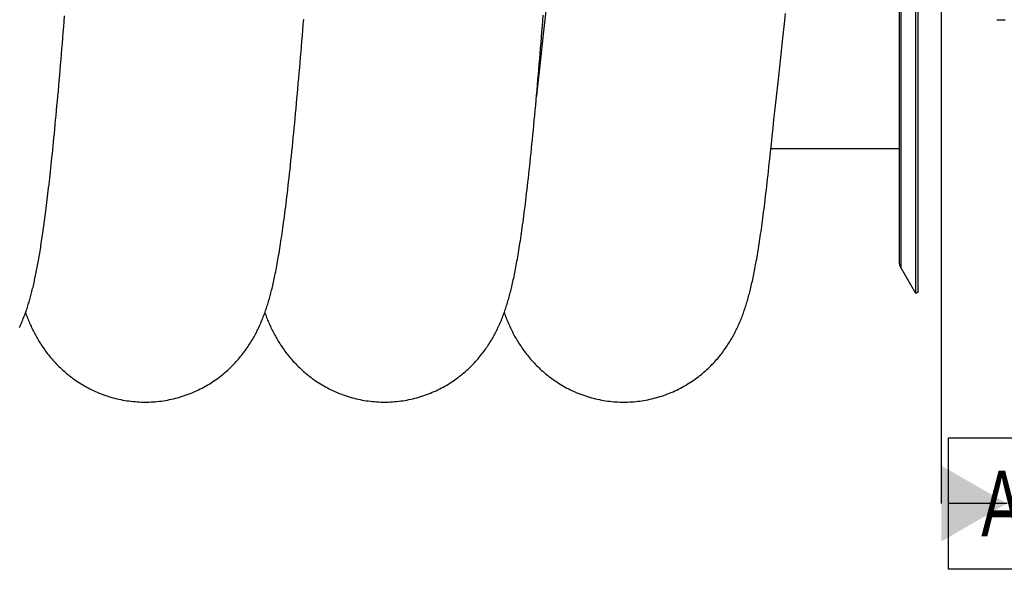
# Model space of a CAD drawing. Extents: x 0 to 594, y 0 to 420.
# Tile 12 of 17: x 307 to 359, y 295 to 325. Entities that reach past the tile are written whole.
import ezdxf

# ---------------------------------------------------------------- set-up
doc = ezdxf.new("R2010")
doc.units = 0
doc.header["$LTSCALE"] = 32.67
for name, color, linetype in [('110528_DXF_CONTINUOUS_LINE', 7, 'CONTINUOUS'), ('110528_DXF_DIMENSION', 7, 'CONTINUOUS'), ('110536_DXF_CONTINUOUS_LINE', 7, 'CONTINUOUS'), ('110592_DXF_CONTINUOUS_LINE', 7, 'CONTINUOUS'), ('HOSE_125_125DXF_CONTINUOUS', 7, 'CONTINUOUS'), ('MOTOR_UNIT_DDXF_CONTINUOUS', 7, 'CONTINUOUS')]:
    doc.layers.add(name, color=color, linetype=linetype)
doc.styles.get("Standard").update_dxf_attribs({"font": 'txt', "width": 0.7})

msp = doc.modelspace()

# ---------------------------------------------------------------- linework, layer by layer
at = {"layer": '110528_DXF_CONTINUOUS_LINE', "color": 7, "linetype": 'CONTINUOUS'}
for p, q in [((354.43358, 310.12838), (354.43358, 370.27838)), ((353.54746, 368.5694), (353.54746, 311.83736)), ((354.43358, 310.12838), (353.63455, 311.51235)), ((354.56349, 310.20338), (354.43358, 310.12838))]:
    msp.add_line(p, q, dxfattribs=at)
at = {"layer": '110528_DXF_CONTINUOUS_LINE', "color": 3, "linetype": 'CONTINUOUS'}
msp.add_line((354.56349, 310.20338), (354.56349, 370.20338), dxfattribs=at)
at = {"layer": '110528_DXF_CONTINUOUS_LINE', "color": 9, "linetype": 'CONTINUOUS'}
msp.add_line((353.63455, 368.89441), (353.63455, 311.51235), dxfattribs=at)
at = {"layer": '110528_DXF_CONTINUOUS_LINE', "color": 7, "linetype": 'CONTINUOUS'}
msp.add_arc((354.19746, 311.83735), 0.65, 180, 210, dxfattribs=at)
at = {"layer": '110528_DXF_DIMENSION', "color": 2, "linetype": 'CONTINUOUS'}
for p, q in [((355.79521, 381.4528), (355.79521, 298.95396)), ((356.17021, 295.45396), (356.17021, 302.45396)), ((356.17021, 302.45396), (362.67021, 302.45396)), ((359.29521, 298.95396), (356.17021, 298.95396)), ((362.67021, 295.45396), (356.17021, 295.45396))]:
    msp.add_line(p, q, dxfattribs=at)
msp.add_solid([(355.79521, 296.93323), (355.79521, 300.97468), (359.29521, 298.95396)], dxfattribs=at)
at = {"layer": '110536_DXF_CONTINUOUS_LINE', "color": 7, "linetype": 'CONTINUOUS'}
msp.add_line((358.74971, 324.70338), (358.94971, 324.70338), dxfattribs=at)
at = {"layer": '110592_DXF_CONTINUOUS_LINE', "color": 7, "linetype": 'CONTINUOUS'}
msp.add_line((353.54746, 317.83838), (346.72229, 317.83838), dxfattribs=at)
at = {"layer": 'HOSE_125_125DXF_CONTINUOUS', "color": 7, "linetype": 'CONTINUOUS'}
for p, q in [((334.78094, 325.49234), (334.69284, 324.69993)), ((347.44892, 324.49897), (347.50882, 325.03441)), ((334.69284, 324.69993), (334.6072, 323.9262)), ((347.36115, 323.71178), (347.44892, 324.49897)), ((334.6072, 323.9262), (334.55145, 323.42044)), ((334.55145, 323.42044), (334.49679, 322.92257)), ((347.30404, 323.19756), (347.36115, 323.71178)), ((334.49679, 322.92257), (334.44321, 322.43266)), ((347.24806, 322.69176), (347.30404, 323.19756)), ((334.44321, 322.43266), (334.39069, 321.95073)), ((347.19317, 322.19417), (347.24806, 322.69176)), ((334.39069, 321.95073), (334.33921, 321.47651)), ((347.13937, 321.70478), (347.19317, 322.19417)), ((334.33921, 321.47651), (334.28877, 321.00985)), ((347.08664, 321.22362), (347.13937, 321.70478)), ((334.28877, 321.00985), (334.24783, 320.62924)), ((347.03503, 320.75076), (347.08664, 321.22362)), ((346.9351, 319.82919), (346.98452, 320.28596)), ((346.98452, 320.28596), (347.03503, 320.75076)), ((346.8867, 319.38029), (346.9351, 319.82919)), ((346.83939, 318.93964), (346.8867, 319.38029)), ((346.79321, 318.50734), (346.83939, 318.93964)), ((346.74817, 318.08322), (346.79321, 318.50734)), ((346.66288, 317.27339), (346.70422, 317.66699)), ((346.70422, 317.66699), (346.74817, 318.08322))]:
    msp.add_line(p, q, dxfattribs=at)
at = {"layer": 'HOSE_125_125DXF_CONTINUOUS', "color": 9, "linetype": 'CONTINUOUS'}
msp.add_line((353.54746, 317.83838), (346.72229, 317.83838), dxfattribs=at)
at = {"layer": 'HOSE_125_125DXF_CONTINUOUS', "color": 7, "linetype": 'CONTINUOUS'}
for points in [[(306.72307, 308.31735), (306.75477, 308.38554), (306.78575, 308.45378), (306.81601, 308.52206), (306.84559, 308.59041), (306.87442, 308.65863), (306.9025, 308.72666), (306.92989, 308.79458), (306.9566, 308.86236), (306.98263, 308.92997), (307.00803, 308.99747), (307.03285, 309.06495), (307.05712, 309.13244), (307.08086, 309.19995), (307.10413, 309.26759), (307.12694, 309.33542), (307.14932, 309.40341), (307.17127, 309.4716), (307.19282, 309.54), (307.21398, 309.60864), (307.2348, 309.67761), (307.25528, 309.74692), (307.27545, 309.81661), (307.29533, 309.88675), (307.31494, 309.95737), (307.33429, 310.0285), (307.35341, 310.1002), (307.3723, 310.17251), (307.39098, 310.24545), (307.40947, 310.31906), (307.42778, 310.39337), (307.4459, 310.46841), (307.46387, 310.54421), (307.48168, 310.6208), (307.49934, 310.6982), (307.51688, 310.77647), (307.5343, 310.85563), (307.5516, 310.93573), (307.56881, 311.01686), (307.58595, 311.09908), (307.60302, 311.18241), (307.62002, 311.26688), (307.63696, 311.35253), (307.65386, 311.43939), (307.6707, 311.52749), (307.6875, 311.61685), (307.70427, 311.7075), (307.721, 311.7995), (307.73772, 311.89286), (307.75441, 311.98762), (307.7711, 312.08385), (307.78778, 312.18158), (307.80446, 312.28083), (307.82115, 312.38167), (307.83785, 312.48409), (307.85456, 312.58815), (307.8713, 312.69399), (307.88808, 312.80165), (307.90491, 312.91115), (307.92178, 313.0226), (307.93872, 313.13605), (307.95571, 313.25152), (307.97277, 313.36911), (307.9899, 313.48886), (308.00711, 313.6108), (308.02441, 313.73508), (308.04181, 313.86175), (308.0593, 313.99082), (308.0769, 314.12244), (308.09462, 314.25667), (308.11244, 314.39351), (308.13039, 314.53307), (308.14845, 314.6754), (308.16664, 314.82052), (308.18495, 314.9685), (308.20338, 315.11939), (308.22194, 315.27322), (308.24063, 315.43006), (308.25946, 315.58995), (308.27841, 315.75294), (308.29751, 315.91911), (308.31674, 316.08848), (308.33612, 316.26112), (308.35564, 316.43718), (308.37532, 316.61663), (308.39514, 316.79958), (308.41516, 316.98644), (308.43538, 317.17723), (308.45578, 317.37203), (308.47644, 317.5714), (308.49735, 317.77541), (308.51851, 317.9841), (308.53996, 318.19802), (308.5617, 318.41729), (308.58374, 318.64194), (308.60611, 318.87234), (308.62883, 319.10894), (308.65188, 319.35147), (308.67518, 319.5992), (308.69874, 319.85237), (308.72255, 320.11086), (308.74649, 320.37339), (308.77055, 320.63996), (308.79475, 320.91062), (308.81896, 321.18403), (308.84317, 321.46003), (308.86739, 321.73875), (308.89155, 322.01921), (308.91561, 322.30103), (308.9396, 322.58449), (308.96355, 322.86964), (308.98743, 323.15638), (309.01126, 323.4447), (309.03505, 323.73476), (309.0588, 324.02649), (309.0825, 324.31987), (309.10619, 324.61504), (309.12986, 324.91202)], [(313.4188, 304.35341), (313.51357, 304.3541), (313.62338, 304.35663), (313.73312, 304.36102), (313.84277, 304.36727), (313.95229, 304.37537), (314.06163, 304.38532), (314.17076, 304.39712), (314.27966, 304.41075), (314.38828, 304.42622), (314.49658, 304.44352), (314.60453, 304.46263), (314.7121, 304.48356), (314.81924, 304.50628), (314.92593, 304.53079), (315.03212, 304.55707), (315.13778, 304.58512), (315.24289, 304.61492), (315.34738, 304.64645), (315.45123, 304.67969), (315.5544, 304.71463), (315.65683, 304.75124), (315.75849, 304.7895), (315.85936, 304.82938), (315.95935, 304.87086), (316.05847, 304.9139), (316.15667, 304.95849), (316.25388, 305.00459), (316.3501, 305.05216), (316.44529, 305.10118), (316.53936, 305.15158), (316.6323, 305.20333), (316.72408, 305.25641), (316.8146, 305.31072), (316.90387, 305.36625), (316.99187, 305.42294), (317.0785, 305.48073), (317.16378, 305.53956), (317.24768, 305.59941), (317.33012, 305.66017), (317.4111, 305.72181), (317.49062, 305.78427), (317.56859, 305.84745), (317.645, 305.9113), (317.71987, 305.97578), (317.79312, 306.04076), (317.86476, 306.1062), (317.9348, 306.17207), (318.00319, 306.23824), (318.06993, 306.30465), (318.13506, 306.37128), (318.19859, 306.43808), (318.26053, 306.50501), (318.32093, 306.57203), (318.37981, 306.63913), (318.43722, 306.70628), (318.49316, 306.77344), (318.54768, 306.8406), (318.60081, 306.90773), (318.65257, 306.97481), (318.703, 307.04181), (318.75211, 307.10872), (318.79995, 307.17551), (318.84652, 307.24215), (318.89187, 307.30864), (318.93602, 307.37494), (318.97899, 307.44105), (319.02081, 307.50695), (319.06152, 307.57261), (319.10115, 307.63807), (319.13972, 307.70328), (319.17726, 307.76826), (319.21391, 307.83316), (319.24968, 307.89799), (319.28459, 307.96273), (319.31875, 308.02756), (319.35219, 308.09249), (319.38491, 308.15751), (319.41699, 308.22273), (319.44848, 308.28823), (319.47936, 308.35396), (319.50962, 308.41988), (319.53929, 308.48602), (319.56837, 308.55237), (319.59685, 308.61886), (319.62474, 308.68548), (319.65205, 308.75226), (319.67879, 308.81913), (319.70495, 308.8861), (319.73058, 308.95319), (319.75568, 309.02043), (319.78027, 309.0878), (319.80438, 309.15535), (319.82806, 309.22322), (319.85133, 309.29142), (319.87422, 309.35999), (319.89677, 309.42908), (319.91901, 309.49874), (319.94094, 309.56899), (319.96262, 309.63994), (319.98405, 309.71166), (320.00525, 309.78417), (320.02624, 309.85751), (320.04701, 309.93173), (320.0676, 310.00687), (320.08801, 310.08299), (320.10825, 310.16012), (320.12833, 310.23832), (320.1483, 310.3177), (320.16815, 310.39831), (320.18789, 310.48021), (320.20757, 310.56355), (320.22719, 310.6484), (320.24675, 310.7348), (320.2663, 310.82288), (320.28582, 310.9127), (320.30533, 311.00433), (320.32486, 311.09789), (320.3444, 311.19345), (320.36398, 311.29106), (320.38358, 311.3908), (320.40322, 311.49274), (320.42291, 311.59693), (320.44266, 311.70344), (320.46245, 311.81235), (320.48232, 311.92371), (320.50224, 312.03757), (320.52224, 312.15401), (320.5423, 312.27308), (320.56243, 312.39476), (320.58263, 312.51911), (320.6029, 312.64618), (320.62323, 312.776), (320.64364, 312.90862), (320.66413, 313.04409), (320.68469, 313.18242), (320.70532, 313.32366), (320.72604, 313.46788), (320.74684, 313.6151), (320.76771, 313.76526), (320.78866, 313.91853), (320.80975, 314.07526), (320.83097, 314.23546), (320.85232, 314.39923), (320.87386, 314.56711), (320.8956, 314.73917), (320.91755, 314.9155), (320.93975, 315.09664), (320.96221, 315.28271), (320.98494, 315.4738), (321.00797, 315.67042), (321.03136, 315.87298), (321.05506, 316.08132), (321.07903, 316.29508), (321.10328, 316.51458), (321.1278, 316.73969), (321.15246, 316.96926), (321.17725, 317.2033), (321.20218, 317.44187), (321.22712, 317.68376), (321.25206, 317.92888), (321.27702, 318.17729), (321.30188, 318.4279), (321.32661, 318.68031), (321.35126, 318.93481), (321.37582, 319.19135), (321.40029, 319.44982), (321.42468, 319.71023), (321.44899, 319.97268), (321.47323, 320.23713), (321.4974, 320.50354), (321.52152, 320.77205), (321.5456, 321.04266), (321.56963, 321.31529), (321.59362, 321.59001), (321.61758, 321.86682), (321.6415, 322.14562), (321.66538, 322.42639), (321.68922, 322.70906), (321.71303, 322.99361), (321.7368, 323.27997), (321.76053, 323.56813), (321.78423, 323.85802), (321.80789, 324.1496), (321.83151, 324.4428), (321.85511, 324.7376)], [(326.15783, 304.35345), (326.25271, 304.35414), (326.36265, 304.35668), (326.47254, 304.36108), (326.58237, 304.36735), (326.69208, 304.37548), (326.80163, 304.38546), (326.91098, 304.3973), (327.0201, 304.41099), (327.12895, 304.42651), (327.23748, 304.44388), (327.34566, 304.46307), (327.45345, 304.48407), (327.56081, 304.50688), (327.66771, 304.53149), (327.77409, 304.55787), (327.87993, 304.58603), (327.9852, 304.61593), (328.08983, 304.64756), (328.1938, 304.68091), (328.29709, 304.71596), (328.39963, 304.75267), (328.5014, 304.79104), (328.60238, 304.83105), (328.7025, 304.87265), (328.80174, 304.91584), (328.90009, 304.96059), (328.99742, 305.00683), (329.09374, 305.05454), (329.18902, 305.1037), (329.28315, 305.15424), (329.37613, 305.20611), (329.46793, 305.2593), (329.55845, 305.31372), (329.64771, 305.36934), (329.73567, 305.42613), (329.82225, 305.48398), (329.90745, 305.54288), (329.99126, 305.60277), (330.0736, 305.66356), (330.15447, 305.72522), (330.23388, 305.7877), (330.31174, 305.8509), (330.38807, 305.91478), (330.46288, 305.9793), (330.53609, 306.04435), (330.60773, 306.10989), (330.6778, 306.17589), (330.74626, 306.24223), (330.81311, 306.30886), (330.87839, 306.37577), (330.9421, 306.44288), (331.00426, 306.51017), (331.06489, 306.57759), (331.12402, 306.64511), (331.18166, 306.7127), (331.23785, 306.78031), (331.2926, 306.84792), (331.34593, 306.9155), (331.39789, 306.98302), (331.44847, 307.05044), (331.49772, 307.11775), (331.54566, 307.1849), (331.59232, 307.25189), (331.63772, 307.31868), (331.68189, 307.38526), (331.72486, 307.4516), (331.76665, 307.51768), (331.80729, 307.5835), (331.84684, 307.64907), (331.88527, 307.71431), (331.92267, 307.77927), (331.95923, 307.84427), (331.99496, 307.90928), (332.02989, 307.97432), (332.06421, 308.03973), (332.098, 308.10561), (332.1312, 308.17189), (332.16385, 308.23863), (332.196, 308.30589), (332.22762, 308.37365), (332.25867, 308.44179), (332.28918, 308.51035), (332.31915, 308.57934), (332.34851, 308.64858), (332.37728, 308.71807), (332.4055, 308.78786), (332.43312, 308.85787), (332.46018, 308.92809), (332.4867, 308.99857), (332.51268, 309.06926), (332.53813, 309.14017), (332.56307, 309.21135), (332.58754, 309.28283), (332.61156, 309.35462), (332.63514, 309.42678), (332.65831, 309.49936), (332.68111, 309.5724), (332.70354, 309.64594), (332.72564, 309.72005), (332.74742, 309.79474), (332.76889, 309.87008), (332.79012, 309.94622), (332.81111, 310.02318), (332.83188, 310.10102), (332.85248, 310.17991), (332.87292, 310.25991), (332.8932, 310.34106), (332.91337, 310.42349), (332.93344, 310.50726), (332.95341, 310.59241), (332.9733, 310.67906), (332.99313, 310.76727), (333.01291, 310.85709), (333.03264, 310.94857), (333.05234, 311.0418), (333.07201, 311.13681), (333.09165, 311.23363), (333.11127, 311.33227), (333.13087, 311.43283), (333.15049, 311.53542), (333.17011, 311.64012), (333.18976, 311.74695), (333.20942, 311.85593), (333.22909, 311.96709), (333.24879, 312.08051), (333.26852, 312.19623), (333.28829, 312.3143), (333.3081, 312.43479), (333.32795, 312.55776), (333.34787, 312.68326), (333.36784, 312.81136), (333.38787, 312.94208), (333.40796, 313.07547), (333.42812, 313.2116), (333.44836, 313.35054), (333.46866, 313.49228), (333.48904, 313.63694), (333.50954, 313.78479), (333.53016, 313.93588), (333.55089, 314.09028), (333.57179, 314.24832), (333.59285, 314.41009), (333.61407, 314.57563), (333.6355, 314.74534), (333.65714, 314.91932), (333.67899, 315.09762), (333.70107, 315.28051), (333.72339, 315.46818), (333.74594, 315.66061), (333.76873, 315.85776), (333.79174, 316.05979), (333.81498, 316.26669), (333.8384, 316.47817), (333.862, 316.69429), (333.88579, 316.9151), (333.90973, 317.1403), (333.93382, 317.36992), (333.95806, 317.60401), (333.98241, 317.84218), (334.00687, 318.08455), (334.03144, 318.33104), (334.05606, 318.58103), (334.08072, 318.83449), (334.10543, 319.09144), (334.13013, 319.35116), (334.15481, 319.61365), (334.17946, 319.87885), (334.20403, 320.14598), (334.22851, 320.41478), (334.2529, 320.68539), (334.27719, 320.95755), (334.30136, 321.23102), (334.32544, 321.50591), (334.34943, 321.78246), (334.37335, 322.0606), (334.3972, 322.34029), (334.42101, 322.62185), (334.44478, 322.90525), (334.46851, 323.19044), (334.49223, 323.47768), (334.51594, 323.76703), (334.53964, 324.05835), (334.56332, 324.35165), (334.587, 324.6469), (334.61066, 324.94405)], [(338.89696, 304.35341), (338.99089, 304.35409), (339.09987, 304.35658), (339.2088, 304.36091), (339.31767, 304.36706), (339.42643, 304.37505), (339.53504, 304.38486), (339.64345, 304.39649), (339.75164, 304.40994), (339.85956, 304.4252), (339.96717, 304.44226), (340.07445, 304.46112), (340.18134, 304.48176), (340.28782, 304.50418), (340.39385, 304.52837), (340.49937, 304.5543), (340.60436, 304.58197), (340.7088, 304.61137), (340.81262, 304.64247), (340.9158, 304.67525), (341.0183, 304.70971), (341.12008, 304.74582), (341.22111, 304.78355), (341.32137, 304.82289), (341.42079, 304.86381), (341.51936, 304.90629), (341.61705, 304.95031), (341.71377, 304.9958), (341.80949, 305.04276), (341.90421, 305.09115), (341.99782, 305.1409), (342.0903, 305.19198), (342.18164, 305.24437), (342.27175, 305.29798), (342.36062, 305.35279), (342.44824, 305.40876), (342.53452, 305.46581), (342.61945, 305.5239), (342.70304, 305.583), (342.78519, 305.643), (342.8659, 305.70387), (342.94517, 305.76557), (343.02292, 305.82799), (343.09916, 305.89109), (343.1739, 305.95483), (343.24704, 306.0191), (343.31861, 306.08383), (343.3886, 306.149), (343.45697, 306.21448), (343.52369, 306.2802), (343.58883, 306.34615), (343.65241, 306.41231), (343.71444, 306.47863), (343.77497, 306.54508), (343.83406, 306.6117), (343.89176, 306.67846), (343.94806, 306.74533), (344.00305, 306.81233), (344.05677, 306.87948), (344.10922, 306.94672), (344.16039, 307.01401), (344.21035, 307.08137), (344.25909, 307.14873), (344.30647, 307.21587), (344.35252, 307.28274), (344.39729, 307.34934), (344.44072, 307.41552), (344.48277, 307.48116), (344.52356, 307.54634), (344.56323, 307.61123), (344.6018, 307.67581), (344.6393, 307.74006), (344.67592, 307.80426), (344.71167, 307.86836), (344.74657, 307.93239), (344.7808, 307.99665), (344.81439, 308.06115), (344.84734, 308.1259), (344.87982, 308.19118), (344.91186, 308.2571), (344.94344, 308.32359), (344.97459, 308.39073), (345.00535, 308.45864), (345.0357, 308.52725), (345.06555, 308.59635), (345.0949, 308.66597), (345.12378, 308.73614), (345.15211, 308.80665), (345.1799, 308.87752), (345.20718, 308.94879), (345.23388, 309.02027), (345.26002, 309.09194), (345.28564, 309.16388), (345.31072, 309.23602), (345.33529, 309.30836), (345.35936, 309.38095), (345.38297, 309.45383), (345.40613, 309.52697), (345.42886, 309.60044), (345.45123, 309.6744), (345.47325, 309.74888), (345.49493, 309.82391), (345.51633, 309.89961), (345.53746, 309.97604), (345.55833, 310.05322), (345.57898, 310.13128), (345.59942, 310.21027), (345.61967, 310.29022), (345.63977, 310.37127), (345.65974, 310.4535), (345.67957, 310.53693), (345.69928, 310.62162), (345.71889, 310.70761), (345.7384, 310.79495), (345.75782, 310.8837), (345.77716, 310.97389), (345.79643, 311.06557), (345.81564, 311.15881), (345.8348, 311.25365), (345.85391, 311.35013), (345.87298, 311.44827), (345.89201, 311.54809), (345.91101, 311.64966), (345.92999, 311.75308), (345.94897, 311.85838), (345.96795, 311.96562), (345.98695, 312.07492), (346.00598, 312.18635), (346.02503, 312.29993), (346.04411, 312.41566), (346.06321, 312.53358), (346.08234, 312.65375), (346.10152, 312.77622), (346.12073, 312.901), (346.13999, 313.02816), (346.15932, 313.15788), (346.17872, 313.2902), (346.1982, 313.42518), (346.21778, 313.563), (346.23746, 313.70373), (346.25725, 313.84741), (346.27716, 313.99423), (346.29719, 314.14423), (346.31735, 314.29747), (346.33765, 314.45413), (346.35811, 314.61425), (346.37871, 314.7779), (346.39948, 314.94531), (346.42043, 315.11659), (346.44155, 315.29175), (346.46286, 315.47097), (346.48435, 315.6543), (346.50604, 315.84181), (346.52794, 316.03376), (346.55005, 316.23024), (346.57238, 316.4313), (346.59495, 316.63715), (346.61774, 316.84792), (346.64077, 317.06363), (346.66289, 317.27339)], [(307.04924, 309.11052), (307.0639, 309.06969), (307.08917, 309.00087), (307.11501, 308.93213), (307.14141, 308.86351), (307.1684, 308.79498), (307.196, 308.72653), (307.22418, 308.65826), (307.25297, 308.59015), (307.28238, 308.52219), (307.31236, 308.45452), (307.34294, 308.38711), (307.37413, 308.31995), (307.40589, 308.25317), (307.43819, 308.18681), (307.47108, 308.12079), (307.5046, 308.05506), (307.53875, 307.98963), (307.57356, 307.92446), (307.60912, 307.85941), (307.64542, 307.7945), (307.68252, 307.7297), (307.72058, 307.66474), (307.75962, 307.59963), (307.79968, 307.53437), (307.84098, 307.46865), (307.88362, 307.4024), (307.92757, 307.33573), (307.97288, 307.26865), (308.01963, 307.20111), (308.06782, 307.13321), (308.11733, 307.06516), (308.16821, 306.99699), (308.22047, 306.92871), (308.27402, 306.86053), (308.32881, 306.79253), (308.38493, 306.72467), (308.44241, 306.65696), (308.50126, 306.58944), (308.5615, 306.52212), (308.62327, 306.45493), (308.68659, 306.38789), (308.75148, 306.32105), (308.81802, 306.25438), (308.88628, 306.18788), (308.95625, 306.12164), (309.02785, 306.05579), (309.10112, 305.99035), (309.17605, 305.9254), (309.25254, 305.86106), (309.33059, 305.7974), (309.41021, 305.73445), (309.49132, 305.67232), (309.57391, 305.61106), (309.65799, 305.55071), (309.74346, 305.49138), (309.8303, 305.43309), (309.91853, 305.3759), (310.00805, 305.31988), (310.09885, 305.26508), (310.19092, 305.21152), (310.28416, 305.15929), (310.37857, 305.10842), (310.47413, 305.05893), (310.57073, 305.0109), (310.66836, 304.96435), (310.767, 304.91931), (310.86656, 304.87583), (310.96699, 304.83395), (311.06829, 304.79368), (311.17039, 304.75506), (311.27327, 304.7181), (311.3769, 304.68282), (311.48123, 304.64925), (311.58622, 304.61741), (311.69185, 304.58732), (311.79806, 304.55898), (311.90481, 304.53243), (312.01209, 304.50767), (312.11983, 304.48471), (312.228, 304.46358), (312.33658, 304.44427), (312.4455, 304.4268), (312.55473, 304.41119), (312.66425, 304.39742), (312.774, 304.38552), (312.88394, 304.37549), (312.99405, 304.36732), (313.10427, 304.36104), (313.21456, 304.35662), (313.32489, 304.35409), (313.4188, 304.35341)], [(319.78837, 309.1105), (319.80696, 309.05891), (319.8319, 308.99124), (319.85735, 308.92375), (319.88337, 308.85631), (319.91, 308.78886), (319.93723, 308.72144), (319.9651, 308.65405), (319.99364, 308.58662), (320.02285, 308.5192), (320.05268, 308.45193), (320.08317, 308.38479), (320.11432, 308.31777), (320.14607, 308.25106), (320.17841, 308.18466), (320.21137, 308.11855), (320.24491, 308.05284), (320.27897, 307.98763), (320.31362, 307.9228), (320.34899, 307.85812), (320.38507, 307.79364), (320.42191, 307.7293), (320.45976, 307.6647), (320.49865, 307.59984), (320.5386, 307.53475), (320.57987, 307.46907), (320.62257, 307.40271), (320.66666, 307.33583), (320.71213, 307.26851), (320.75904, 307.20076), (320.80739, 307.13264), (320.85707, 307.06437), (320.90811, 306.996), (320.96053, 306.92754), (321.01424, 306.85919), (321.06919, 306.79103), (321.12546, 306.72303), (321.18309, 306.65519), (321.24209, 306.58754), (321.30249, 306.52011), (321.36438, 306.45283), (321.4278, 306.38575), (321.49275, 306.3189), (321.5593, 306.25228), (321.62751, 306.18589), (321.69737, 306.1198), (321.76883, 306.05413), (321.8419, 305.98891), (321.91659, 305.9242), (321.99283, 305.86011), (322.07061, 305.79669), (322.14994, 305.73399), (322.23077, 305.67208), (322.3131, 305.61102), (322.39694, 305.55084), (322.48221, 305.49163), (322.56893, 305.43342), (322.65708, 305.37627), (322.74655, 305.32027), (322.83734, 305.26545), (322.92944, 305.21187), (323.02272, 305.1596), (323.11717, 305.10869), (323.21277, 305.05917), (323.30941, 305.01111), (323.40706, 304.96454), (323.50571, 304.91949), (323.60528, 304.876), (323.70575, 304.8341), (323.80709, 304.79381), (323.90924, 304.75516), (324.01216, 304.71818), (324.11583, 304.68289), (324.22018, 304.64931), (324.32518, 304.61747), (324.43081, 304.58737), (324.53701, 304.55904), (324.64376, 304.53248), (324.75102, 304.50772), (324.85874, 304.48477), (324.9669, 304.46364), (325.07546, 304.44433), (325.18436, 304.42686), (325.29358, 304.41124), (325.40309, 304.39748), (325.51284, 304.38557), (325.62279, 304.37554), (325.73291, 304.36737), (325.84315, 304.36108), (325.95347, 304.35666), (326.06386, 304.35413), (326.15783, 304.35345)], [(332.52747, 309.11047), (332.55164, 309.04367), (332.5776, 308.97363), (332.60391, 308.90429), (332.63064, 308.83549), (332.65779, 308.76721), (332.68539, 308.6994), (332.71353, 308.63184), (332.74227, 308.56446), (332.77159, 308.49729), (332.80154, 308.43027), (332.83216, 308.36334), (332.86345, 308.29653), (332.8954, 308.22989), (332.92803, 308.1634), (332.96136, 308.09706), (332.99538, 308.03092), (333.03008, 307.96499), (333.06551, 307.89925), (333.10167, 307.83369), (333.13855, 307.76837), (333.1762, 307.70323), (333.21476, 307.63804), (333.25425, 307.57281), (333.2947, 307.50755), (333.33627, 307.44203), (333.37904, 307.37621), (333.42298, 307.31018), (333.46817, 307.24389), (333.51462, 307.17738), (333.56237, 307.11066), (333.61144, 307.04378), (333.66185, 306.97674), (333.71364, 306.90958), (333.76682, 306.84234), (333.82143, 306.77503), (333.87749, 306.7077), (333.93501, 306.64037), (333.99404, 306.57308), (334.05458, 306.50587), (334.11667, 306.43877), (334.18032, 306.37182), (334.24556, 306.30506), (334.31238, 306.23855), (334.38083, 306.17232), (334.45089, 306.10643), (334.52254, 306.04097), (334.59577, 305.976), (334.6706, 305.91155), (334.74697, 305.84773), (334.82487, 305.78459), (334.90432, 305.72217), (334.98523, 305.66057), (335.0676, 305.59984), (335.15144, 305.54002), (335.23666, 305.48121), (335.32325, 305.42343), (335.41122, 305.36674), (335.50046, 305.31121), (335.59096, 305.25689), (335.68272, 305.20381), (335.77563, 305.15205), (335.86967, 305.10164), (335.96484, 305.05262), (336.06103, 305.00504), (336.15823, 304.95893), (336.25642, 304.91432), (336.35553, 304.87126), (336.45553, 304.82976), (336.55642, 304.78985), (336.6581, 304.75156), (336.76057, 304.71493), (336.86378, 304.67995), (336.96768, 304.64668), (337.07224, 304.61512), (337.17742, 304.58528), (337.28318, 304.5572), (337.38948, 304.53088), (337.49629, 304.50633), (337.60356, 304.48358), (337.71127, 304.46263), (337.81937, 304.44349), (337.92782, 304.42618), (338.03658, 304.41069), (338.14563, 304.39705), (338.2549, 304.38525), (338.36438, 304.3753), (338.47402, 304.36721), (338.58378, 304.36097), (338.69361, 304.3566), (338.80349, 304.35408), (338.89696, 304.35341)]]:
    msp.add_lwpolyline(points, dxfattribs=at)
at = {"layer": 'MOTOR_UNIT_DDXF_CONTINUOUS', "color": 9, "linetype": 'CONTINUOUS'}
msp.add_line((358.94971, 324.70338), (359.19971, 324.70338), dxfattribs=at)

# ---------------------------------------------------------------- texts
at = {"layer": '110528_DXF_DIMENSION', "color": 2, "linetype": 'CONTINUOUS', "insert": (357.92021, 300.70396), "char_height": 3.5, "width": 4.5, "attachment_point": 1}
msp.add_mtext('A', dxfattribs=at)

doc.saveas('drawing.dxf')
